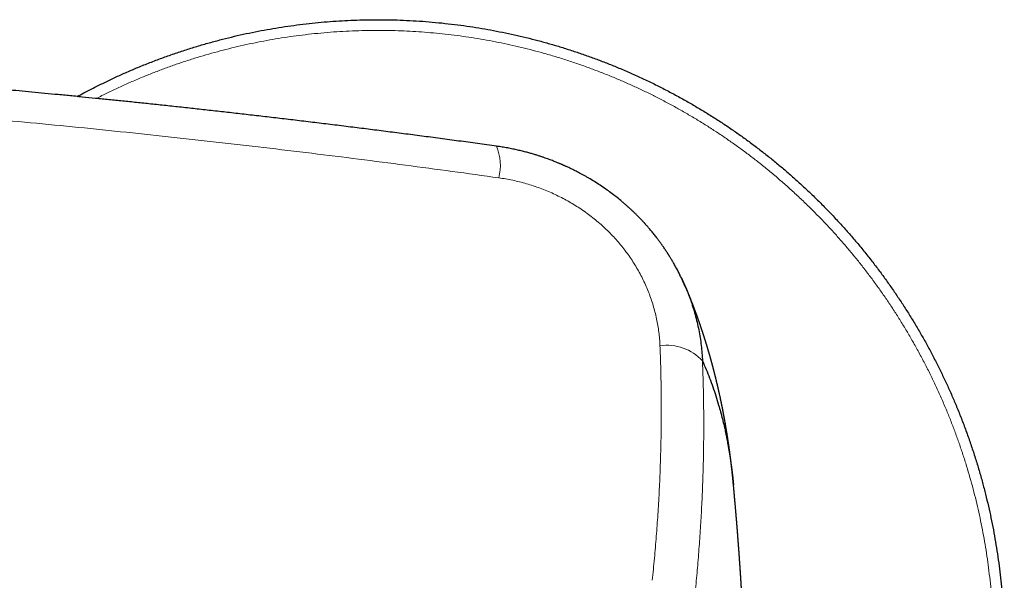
# Model space of a CAD drawing. Header units: millimetres. Extents: x 8 to 1110, y 12 to 672.
# Tile 36 of 61: x 624 to 679, y 625 to 656. Entities that reach past the tile are written whole.
import ezdxf

# ---------------------------------------------------------------- set-up
doc = ezdxf.new("R2010")
doc.units = ezdxf.units.MM

msp = doc.modelspace()

# ---------------------------------------------------------------- linework, layer by layer
at = {"color": 8, "linetype": 'Continuous', "lineweight": 0}
msp.add_line((660.644, 641.468), (660.66, 641.428), dxfattribs=at)
at = {"color": 7, "linetype": 'Continuous', "lineweight": 30}
for p, q in [((660.667, 641.417), (660.662, 641.429)), ((663.371, 630.319), (663.371, 630.317))]:
    msp.add_line(p, q, dxfattribs=at)
at = {"color": 8, "linetype": 'Continuous', "lineweight": 0}
for centre, radius, start, end in [((647.543, 648.146), 2.806, 345.7934, 22.5936), ((659.655, 635.435), 2.676, 42.15, 98.3732)]:
    msp.add_arc(centre, radius, start, end, dxfattribs=at)
at = {"color": 7, "linetype": 'Continuous', "lineweight": 30}
for points, knots in [([(626.715, 651.997), (626.839, 652.064), (627.161, 652.241), (627.684, 652.51), (628.284, 652.807), (628.886, 653.091), (629.493, 653.363), (630.122, 653.63), (630.772, 653.892), (631.444, 654.146), (632.12, 654.386), (632.802, 654.613), (633.488, 654.826), (634.166, 655.02), (634.834, 655.198), (635.492, 655.359), (636.152, 655.508), (636.816, 655.644), (637.482, 655.766), (638.15, 655.876), (638.821, 655.973), (639.493, 656.058), (640.167, 656.129), (640.837, 656.186), (641.505, 656.231), (642.17, 656.262), (642.835, 656.281), (643.518, 656.288), (644.218, 656.281), (644.936, 656.258), (645.654, 656.222), (646.37, 656.17), (647.086, 656.104), (647.786, 656.024), (648.471, 655.933), (649.141, 655.83), (649.808, 655.715), (650.473, 655.586), (651.135, 655.445), (651.795, 655.291), (652.452, 655.124), (653.105, 654.944), (653.754, 654.752), (654.396, 654.548), (655.03, 654.334), (655.656, 654.109), (656.278, 653.872), (656.911, 653.617), (657.556, 653.342), (658.211, 653.047), (658.859, 652.738), (659.502, 652.416), (660.137, 652.081), (660.754, 651.74), (661.352, 651.393), (661.931, 651.042), (662.503, 650.68), (663.069, 650.307), (663.626, 649.922), (664.177, 649.528), (664.719, 649.122), (665.254, 648.706), (665.781, 648.28), (666.296, 647.847), (666.8, 647.406), (667.292, 646.958), (667.775, 646.502), (668.263, 646.023), (668.753, 645.523), (669.245, 644.999), (669.727, 644.466), (670.197, 643.923), (670.656, 643.37), (671.095, 642.819), (671.514, 642.27), (671.915, 641.724), (672.305, 641.17), (672.685, 640.609), (673.053, 640.041), (673.411, 639.465), (673.757, 638.883), (674.092, 638.294), (674.415, 637.699), (674.725, 637.101), (675.022, 636.501), (675.305, 635.899), (675.577, 635.292), (675.845, 634.664), (676.106, 634.014), (676.361, 633.342), (676.601, 632.665), (676.828, 631.983), (677.04, 631.297), (677.235, 630.62), (677.412, 629.952), (677.574, 629.294), (677.722, 628.633), (677.858, 627.969), (677.981, 627.303), (678.091, 626.635), (678.188, 625.965), (678.272, 625.292), (678.343, 624.619), (678.401, 623.948), (678.445, 623.28), (678.477, 622.616), (678.496, 621.951), (678.502, 621.268), (678.495, 620.567), (678.473, 619.849), (678.436, 619.132), (678.385, 618.415), (678.318, 617.7), (678.239, 616.999), (678.147, 616.314), (678.045, 615.645), (677.929, 614.977), (677.801, 614.312), (677.659, 613.65), (677.505, 612.99), (677.338, 612.334), (677.159, 611.681), (676.966, 611.031), (676.763, 610.389), (676.549, 609.755), (676.323, 609.129), (676.086, 608.508), (675.831, 607.874), (675.556, 607.23), (675.261, 606.575), (674.952, 605.926), (674.631, 605.284), (674.296, 604.648), (673.954, 604.032), (673.608, 603.434), (673.257, 602.855), (672.894, 602.282), (672.521, 601.717), (672.137, 601.159), (671.742, 600.609), (671.337, 600.066), (670.921, 599.531), (670.495, 599.005), (670.061, 598.49), (669.62, 597.986), (669.173, 597.494), (668.716, 597.01), (668.238, 596.523), (667.737, 596.032), (667.214, 595.54), (666.681, 595.059), (666.137, 594.589), (665.585, 594.13), (665.033, 593.691), (664.484, 593.271), (663.938, 592.87), (663.385, 592.48), (662.823, 592.101), (662.255, 591.732), (661.68, 591.375), (661.098, 591.029), (660.509, 590.694), (659.914, 590.37), (659.316, 590.06), (658.716, 589.764), (658.114, 589.48), (657.507, 589.208), (656.878, 588.941), (656.228, 588.679), (655.556, 588.425), (654.88, 588.184), (654.198, 587.958), (653.512, 587.745), (652.834, 587.551), (652.166, 587.373), (651.508, 587.212), (650.848, 587.063), (650.184, 586.927), (649.518, 586.804), (648.85, 586.694), (648.179, 586.597), (647.507, 586.513), (646.833, 586.442), (646.163, 586.385), (645.495, 586.34), (644.83, 586.309), (644.165, 586.29), (643.482, 586.283), (642.782, 586.29), (642.064, 586.312), (641.346, 586.349), (640.63, 586.401), (639.914, 586.467), (639.214, 586.547), (638.529, 586.638), (637.859, 586.741), (637.192, 586.856), (636.527, 586.985), (635.865, 587.126), (635.205, 587.28), (634.548, 587.447), (633.895, 587.627), (633.246, 587.819), (632.604, 588.022), (631.97, 588.237), (631.344, 588.462), (630.722, 588.699), (630.089, 588.954), (629.444, 589.229), (628.789, 589.524), (628.141, 589.833), (627.498, 590.155), (626.863, 590.49), (626.246, 590.831), (625.649, 591.178), (625.205, 591.445), (624.958, 591.602), (624.902, 591.637)], [0, 0, 0, 0, 0.002879, 0.007484, 0.012007, 0.016531, 0.021054, 0.025577, 0.030462, 0.035346, 0.040231, 0.045115, 0.05, 0.054884, 0.05949, 0.064095, 0.068701, 0.073306, 0.077912, 0.082517, 0.087123, 0.091728, 0.096334, 0.100939, 0.105462, 0.109985, 0.114509, 0.119032, 0.123916, 0.128801, 0.133686, 0.13857, 0.143455, 0.148339, 0.152945, 0.15755, 0.162156, 0.166761, 0.171367, 0.175972, 0.180578, 0.185183, 0.189788, 0.194394, 0.198917, 0.20344, 0.207964, 0.212487, 0.217371, 0.222256, 0.227141, 0.232025, 0.23691, 0.241794, 0.2464, 0.251005, 0.255611, 0.260216, 0.264822, 0.269427, 0.274032, 0.278638, 0.283243, 0.287849, 0.292372, 0.296895, 0.301418, 0.305942, 0.310826, 0.315711, 0.320595, 0.32548, 0.330365, 0.335249, 0.339855, 0.34446, 0.349066, 0.353671, 0.358276, 0.362882, 0.367487, 0.372093, 0.376698, 0.381304, 0.385827, 0.39035, 0.394873, 0.399397, 0.404281, 0.409166, 0.41405, 0.418935, 0.423819, 0.428704, 0.433309, 0.437915, 0.44252, 0.447126, 0.451731, 0.456337, 0.460942, 0.465548, 0.470153, 0.474759, 0.479282, 0.483805, 0.488328, 0.492852, 0.497736, 0.502621, 0.507505, 0.51239, 0.517274, 0.522159, 0.526764, 0.53137, 0.535975, 0.540581, 0.545186, 0.549792, 0.554397, 0.559003, 0.563608, 0.568214, 0.572737, 0.57726, 0.581783, 0.586306, 0.591191, 0.596076, 0.60096, 0.605845, 0.610729, 0.615614, 0.620219, 0.624825, 0.62943, 0.634036, 0.638641, 0.643247, 0.647852, 0.652458, 0.657063, 0.661668, 0.666192, 0.670715, 0.675238, 0.679761, 0.684646, 0.68953, 0.694415, 0.6993, 0.704184, 0.709069, 0.713674, 0.71828, 0.722885, 0.727491, 0.732096, 0.736701, 0.741307, 0.745912, 0.750518, 0.755123, 0.759647, 0.76417, 0.768693, 0.773216, 0.778101, 0.782985, 0.78787, 0.792754, 0.797639, 0.802524, 0.807129, 0.811735, 0.81634, 0.820945, 0.825551, 0.830156, 0.834762, 0.839367, 0.843973, 0.848578, 0.853101, 0.857625, 0.862148, 0.866671, 0.871556, 0.87644, 0.881325, 0.886209, 0.891094, 0.895979, 0.900584, 0.905189, 0.909795, 0.9144, 0.919006, 0.923611, 0.928217, 0.932822, 0.937428, 0.942033, 0.946556, 0.95108, 0.955603, 0.960126, 0.965011, 0.969895, 0.97478, 0.979664, 0.984549, 0.989433, 0.994039, 0.998644, 1, 1, 1, 1]), ([(650.134, 649.224), (649.78, 649.273), (649.076, 649.37), (648.025, 649.512), (646.987, 649.651), (645.962, 649.787), (644.95, 649.919), (643.95, 650.047), (642.962, 650.172), (641.973, 650.296), (640.981, 650.419), (639.987, 650.54), (639.008, 650.658), (638.042, 650.772), (637.091, 650.883), (636.154, 650.991), (635.23, 651.096), (634.321, 651.198), (633.426, 651.297), (632.545, 651.394), (631.679, 651.487), (630.842, 651.576), (630.035, 651.66), (629.257, 651.741), (628.492, 651.819), (627.739, 651.895), (626.984, 651.97), (626.229, 652.045), (625.472, 652.118), (624.73, 652.189), (624.002, 652.258), (623.288, 652.325), (622.602, 652.388), (621.942, 652.448), (621.309, 652.505), (620.688, 652.56), (620.081, 652.614), (619.486, 652.665), (618.904, 652.715), (618.334, 652.764), (617.778, 652.811), (617.234, 652.856), (616.707, 652.899), (616.195, 652.941), (615.699, 652.981), (615.215, 653.019), (614.731, 653.057), (614.248, 653.095), (613.761, 653.133), (613.278, 653.17), (612.794, 653.206), (612.308, 653.242), (611.598, 653.295), (610.661, 653.363), (609.421, 653.45), (608.096, 653.541), (606.683, 653.635), (605.223, 653.728), (603.715, 653.82), (602.159, 653.911), (600.587, 653.999), (599, 654.084), (597.509, 654.159), (596.116, 654.226), (594.822, 654.286), (593.52, 654.343), (592.347, 654.392), (591.607, 654.421), (591.303, 654.433)], [0, 0, 0, 0, 0.018248, 0.036273, 0.054073, 0.07165, 0.089003, 0.106132, 0.123037, 0.139718, 0.156952, 0.173941, 0.190684, 0.20718, 0.223431, 0.239435, 0.255192, 0.270704, 0.285969, 0.300988, 0.31576, 0.330285, 0.343755, 0.357006, 0.370038, 0.38285, 0.395443, 0.40856, 0.42143, 0.434054, 0.44643, 0.45856, 0.470444, 0.481422, 0.492181, 0.50272, 0.51304, 0.523141, 0.533022, 0.542684, 0.552126, 0.561349, 0.570353, 0.578982, 0.587399, 0.595605, 0.603599, 0.611994, 0.62018, 0.628362, 0.636571, 0.644807, 0.653071, 0.672657, 0.692394, 0.716088, 0.739995, 0.764117, 0.790198, 0.816525, 0.843098, 0.869915, 0.896978, 0.91868, 0.940537, 0.962549, 0.98461, 1, 1, 1, 1]), ([(660.662, 641.429), (660.61, 641.545), (660.505, 641.783), (660.331, 642.138), (660.187, 642.411), (660.083, 642.599), (660.026, 642.699), (659.972, 642.791), (659.923, 642.874), (659.879, 642.948), (659.84, 643.011), (659.807, 643.065), (659.78, 643.109), (659.759, 643.143), (659.741, 643.171), (659.723, 643.2), (659.701, 643.233), (659.677, 643.272), (659.643, 643.324), (659.598, 643.392), (659.542, 643.476), (659.471, 643.581), (659.384, 643.706), (659.281, 643.849), (659.17, 644), (659.068, 644.134), (658.977, 644.25), (658.9, 644.347), (658.821, 644.444), (658.742, 644.54), (658.667, 644.627), (658.602, 644.703), (658.547, 644.766), (658.503, 644.816), (658.469, 644.854), (658.444, 644.882), (658.426, 644.902), (658.41, 644.919), (658.385, 644.947), (658.347, 644.988), (658.293, 645.046), (658.23, 645.114), (658.156, 645.191), (658.072, 645.277), (657.978, 645.372), (657.875, 645.473), (657.766, 645.578), (657.651, 645.687), (657.529, 645.798), (657.403, 645.911), (657.274, 646.023), (657.099, 646.172), (656.876, 646.354), (656.598, 646.568), (656.308, 646.78), (656.005, 646.99), (655.689, 647.195), (655.423, 647.358), (655.212, 647.482), (655.062, 647.566), (654.917, 647.647), (654.778, 647.721), (654.648, 647.789), (654.521, 647.854), (654.398, 647.915), (654.28, 647.973), (654.175, 648.023), (654.087, 648.063), (654.015, 648.096), (653.959, 648.122), (653.909, 648.144), (653.864, 648.164), (653.818, 648.184), (653.767, 648.206), (653.711, 648.23), (653.648, 648.257), (653.579, 648.286), (653.501, 648.318), (653.411, 648.354), (653.308, 648.395), (653.193, 648.439), (653.066, 648.487), (652.928, 648.537), (652.777, 648.59), (652.613, 648.646), (652.435, 648.704), (652.244, 648.763), (652.039, 648.823), (651.817, 648.885), (651.576, 648.947), (651.317, 649.008), (651.043, 649.068), (650.754, 649.125), (650.449, 649.178), (650.241, 649.209), (650.134, 649.224)], [0, 0, 0, 0, 0.027968, 0.057492, 0.087586, 0.096566, 0.105313, 0.113264, 0.120405, 0.126736, 0.132256, 0.136965, 0.140865, 0.143664, 0.145857, 0.148265, 0.151213, 0.154633, 0.158401, 0.165017, 0.172485, 0.180798, 0.192852, 0.205769, 0.219552, 0.234202, 0.242964, 0.252011, 0.261343, 0.270803, 0.279317, 0.286685, 0.292905, 0.297599, 0.301327, 0.304091, 0.30589, 0.307363, 0.309262, 0.314011, 0.31979, 0.326581, 0.334385, 0.343201, 0.353023, 0.363845, 0.374641, 0.386273, 0.398433, 0.410761, 0.423257, 0.435921, 0.460816, 0.486336, 0.512483, 0.539257, 0.566661, 0.594695, 0.60723, 0.61988, 0.63209, 0.643513, 0.654151, 0.664005, 0.674614, 0.684137, 0.692574, 0.699926, 0.705184, 0.709702, 0.713483, 0.716973, 0.720494, 0.724398, 0.729, 0.733833, 0.739252, 0.745284, 0.752273, 0.760327, 0.769448, 0.779147, 0.789817, 0.801456, 0.814065, 0.827643, 0.84219, 0.857706, 0.87419, 0.892498, 0.91187, 0.932305, 0.953804, 0.976368, 1, 1, 1, 1]), ([(663.371, 630.32), (663.37, 630.332), (663.367, 630.355), (663.365, 630.385), (663.362, 630.409), (663.361, 630.428), (663.359, 630.448), (663.356, 630.473), (663.353, 630.501), (663.35, 630.534), (663.347, 630.57), (663.343, 630.607), (663.339, 630.642), (663.336, 630.675), (663.333, 630.708), (663.329, 630.744), (663.325, 630.781), (663.321, 630.821), (663.317, 630.861), (663.313, 630.899), (663.309, 630.935), (663.305, 630.968), (663.302, 631.001), (663.298, 631.036), (663.294, 631.074), (663.29, 631.113), (663.285, 631.154), (663.281, 631.191), (663.277, 631.224), (663.274, 631.255), (663.27, 631.286), (663.266, 631.319), (663.262, 631.354), (663.257, 631.394), (663.252, 631.436), (663.248, 631.476), (663.244, 631.511), (663.24, 631.541), (663.236, 631.572), (663.232, 631.604), (663.228, 631.637), (663.224, 631.669), (663.22, 631.699), (663.217, 631.729), (663.213, 631.757), (663.21, 631.782), (663.207, 631.805), (663.204, 631.826), (663.202, 631.847), (663.199, 631.868), (663.196, 631.89), (663.193, 631.913), (663.19, 631.939), (663.186, 631.968), (663.182, 631.998), (663.178, 632.028), (663.174, 632.059), (663.17, 632.092), (663.165, 632.126), (663.161, 632.159), (663.157, 632.188), (663.153, 632.216), (663.149, 632.242), (663.145, 632.27), (663.141, 632.299), (663.137, 632.327), (663.133, 632.357), (663.129, 632.389), (663.124, 632.424), (663.119, 632.459), (663.113, 632.496), (663.107, 632.538), (663.101, 632.581), (663.095, 632.624), (663.089, 632.664), (663.083, 632.702), (663.078, 632.738), (663.072, 632.775), (663.066, 632.814), (663.061, 632.853), (663.055, 632.89), (663.05, 632.925), (663.045, 632.957), (663.04, 632.987), (663.036, 633.014), (663.032, 633.041), (663.027, 633.067), (663.023, 633.095), (663.018, 633.125), (663.013, 633.158), (663.007, 633.192), (663.002, 633.225), (662.997, 633.256), (662.992, 633.284), (662.988, 633.311), (662.984, 633.336), (662.98, 633.361), (662.976, 633.386), (662.971, 633.413), (662.966, 633.442), (662.961, 633.473), (662.956, 633.504), (662.95, 633.537), (662.944, 633.573), (662.938, 633.611), (662.931, 633.649), (662.924, 633.689), (662.917, 633.732), (662.909, 633.777), (662.901, 633.822), (662.893, 633.864), (662.887, 633.899), (662.882, 633.929), (662.877, 633.955), (662.872, 633.982), (662.867, 634.011), (662.861, 634.043), (662.855, 634.076), (662.849, 634.11), (662.843, 634.14), (662.838, 634.167), (662.834, 634.192), (662.829, 634.215), (662.825, 634.238), (662.82, 634.262), (662.816, 634.287), (662.811, 634.313), (662.805, 634.342), (662.799, 634.373), (662.793, 634.403), (662.788, 634.432), (662.782, 634.463), (662.775, 634.497), (662.768, 634.533), (662.761, 634.569), (662.754, 634.607), (662.746, 634.645), (662.739, 634.681), (662.732, 634.715), (662.725, 634.748), (662.719, 634.779), (662.713, 634.807), (662.708, 634.834), (662.702, 634.862), (662.696, 634.891), (662.69, 634.922), (662.683, 634.956), (662.675, 634.991), (662.668, 635.026), (662.661, 635.058), (662.654, 635.092), (662.646, 635.128), (662.638, 635.168), (662.629, 635.21), (662.619, 635.255), (662.609, 635.302), (662.599, 635.349), (662.589, 635.393), (662.581, 635.429), (662.574, 635.461), (662.568, 635.488), (662.562, 635.517), (662.555, 635.549), (662.547, 635.583), (662.539, 635.618), (662.531, 635.653), (662.524, 635.684), (662.517, 635.716), (662.509, 635.749), (662.501, 635.784), (662.492, 635.821), (662.484, 635.858), (662.475, 635.895), (662.467, 635.931), (662.459, 635.965), (662.451, 635.995), (662.445, 636.02), (662.44, 636.043), (662.435, 636.065), (662.429, 636.087), (662.424, 636.109), (662.418, 636.133), (662.412, 636.159), (662.404, 636.192), (662.395, 636.23), (662.385, 636.271), (662.375, 636.309), (662.367, 636.343), (662.359, 636.375), (662.351, 636.407), (662.343, 636.439), (662.334, 636.474), (662.324, 636.514), (662.313, 636.558), (662.301, 636.603), (662.291, 636.644), (662.281, 636.682), (662.271, 636.72), (662.262, 636.754), (662.254, 636.786), (662.246, 636.817), (662.237, 636.849), (662.229, 636.882), (662.221, 636.913), (662.213, 636.94), (662.207, 636.965), (662.201, 636.988), (662.195, 637.01), (662.189, 637.032), (662.183, 637.054), (662.176, 637.078), (662.169, 637.105), (662.161, 637.136), (662.152, 637.169), (662.142, 637.204), (662.132, 637.241), (662.122, 637.277), (662.113, 637.309), (662.104, 637.341), (662.095, 637.372), (662.086, 637.405), (662.076, 637.439), (662.066, 637.476), (662.056, 637.513), (662.045, 637.549), (662.036, 637.583), (662.027, 637.614), (662.018, 637.643), (662.01, 637.672), (662.002, 637.701), (661.993, 637.732), (661.983, 637.765), (661.972, 637.8), (661.961, 637.839), (661.95, 637.878), (661.938, 637.916), (661.928, 637.951), (661.917, 637.986), (661.906, 638.024), (661.894, 638.063), (661.881, 638.106), (661.867, 638.152), (661.854, 638.196), (661.84, 638.239), (661.827, 638.281), (661.814, 638.325), (661.799, 638.371), (661.786, 638.414), (661.773, 638.455), (661.762, 638.491), (661.751, 638.526), (661.74, 638.557), (661.731, 638.587), (661.721, 638.618), (661.711, 638.65), (661.7, 638.685), (661.687, 638.722), (661.675, 638.76), (661.663, 638.798), (661.651, 638.834), (661.64, 638.867), (661.63, 638.898), (661.62, 638.927), (661.61, 638.957), (661.599, 638.99), (661.587, 639.025), (661.575, 639.063), (661.56, 639.106), (661.544, 639.152), (661.528, 639.199), (661.514, 639.242), (661.5, 639.283), (661.486, 639.323), (661.472, 639.361), (661.459, 639.399), (661.446, 639.437), (661.432, 639.476), (661.419, 639.513), (661.407, 639.549), (661.395, 639.581), (661.384, 639.612), (661.374, 639.641), (661.364, 639.669), (661.353, 639.698), (661.342, 639.729), (661.33, 639.763), (661.317, 639.799), (661.304, 639.835), (661.291, 639.869), (661.28, 639.9), (661.269, 639.929), (661.259, 639.957), (661.25, 639.982), (661.241, 640.005), (661.233, 640.026), (661.224, 640.051), (661.214, 640.079), (661.202, 640.109), (661.189, 640.144), (661.176, 640.179), (661.163, 640.213), (661.152, 640.242), (661.141, 640.27), (661.131, 640.297), (661.119, 640.327), (661.107, 640.36), (661.093, 640.396), (661.078, 640.436), (661.062, 640.477), (661.046, 640.517), (661.031, 640.556), (661.017, 640.592), (661.003, 640.626), (660.99, 640.659), (660.976, 640.693), (660.963, 640.726), (660.95, 640.759), (660.936, 640.793), (660.922, 640.829), (660.908, 640.863), (660.895, 640.896), (660.882, 640.926), (660.871, 640.955), (660.859, 640.982), (660.848, 641.01), (660.837, 641.037), (660.824, 641.069), (660.809, 641.105), (660.792, 641.146), (660.774, 641.188), (660.758, 641.227), (660.743, 641.263), (660.728, 641.297), (660.715, 641.329), (660.702, 641.36), (660.689, 641.389), (660.677, 641.419), (660.663, 641.452), (660.647, 641.487), (660.632, 641.524), (660.616, 641.56), (660.601, 641.593), (660.589, 641.622), (660.577, 641.649), (660.565, 641.676), (660.555, 641.698), (660.548, 641.715), (660.543, 641.728), (660.536, 641.742), (660.529, 641.759), (660.519, 641.781), (660.508, 641.806), (660.5, 641.824), (660.496, 641.833)], [0, 0, 0, 0, 0.002623, 0.004827, 0.006614, 0.008057, 0.00958, 0.011801, 0.014246, 0.016716, 0.02001, 0.023206, 0.026102, 0.02878, 0.031508, 0.034429, 0.037634, 0.040974, 0.04438, 0.047673, 0.050596, 0.053319, 0.05606, 0.058986, 0.062135, 0.065466, 0.068967, 0.072266, 0.074909, 0.077406, 0.079923, 0.082642, 0.085613, 0.088884, 0.092789, 0.096267, 0.098982, 0.101468, 0.103951, 0.106683, 0.109756, 0.112124, 0.114717, 0.117398, 0.119782, 0.121847, 0.123691, 0.125472, 0.127192, 0.128939, 0.130786, 0.132737, 0.13491, 0.13736, 0.140051, 0.142588, 0.144866, 0.14801, 0.150845, 0.153543, 0.156333, 0.158243, 0.160459, 0.162972, 0.165474, 0.167805, 0.169966, 0.173108, 0.175985, 0.178781, 0.181902, 0.185492, 0.189289, 0.192938, 0.196382, 0.199516, 0.202512, 0.205566, 0.208894, 0.212473, 0.215412, 0.218428, 0.221207, 0.223676, 0.22603, 0.228173, 0.230408, 0.23277, 0.2353, 0.238094, 0.241128, 0.243944, 0.246599, 0.248936, 0.251159, 0.253314, 0.25555, 0.257495, 0.259703, 0.262242, 0.265028, 0.267658, 0.270084, 0.273567, 0.27675, 0.279832, 0.283162, 0.286952, 0.290899, 0.294803, 0.298424, 0.301664, 0.303803, 0.305979, 0.308304, 0.310789, 0.313475, 0.316384, 0.319362, 0.32198, 0.324217, 0.326285, 0.328277, 0.330233, 0.332251, 0.334347, 0.336529, 0.339039, 0.341798, 0.344433, 0.346894, 0.349194, 0.352429, 0.355433, 0.358447, 0.361702, 0.365238, 0.36814, 0.37114, 0.374024, 0.376601, 0.378963, 0.381317, 0.383697, 0.386135, 0.388707, 0.391645, 0.394846, 0.397876, 0.40062, 0.403166, 0.406609, 0.409952, 0.413459, 0.417371, 0.42149, 0.42569, 0.429438, 0.432792, 0.435148, 0.437535, 0.439964, 0.442625, 0.445674, 0.448855, 0.451803, 0.454511, 0.457043, 0.460041, 0.462983, 0.466089, 0.469608, 0.472601, 0.475747, 0.478853, 0.481518, 0.483545, 0.485479, 0.487373, 0.489254, 0.491169, 0.493132, 0.49537, 0.497972, 0.501711, 0.505284, 0.508611, 0.511571, 0.514293, 0.516967, 0.519757, 0.522717, 0.525986, 0.530281, 0.534229, 0.537705, 0.540974, 0.544152, 0.54744, 0.549918, 0.552611, 0.555424, 0.55834, 0.561127, 0.563506, 0.565563, 0.56753, 0.569453, 0.571392, 0.573337, 0.575326, 0.577658, 0.580396, 0.583335, 0.586221, 0.589756, 0.592877, 0.595635, 0.598359, 0.601094, 0.603852, 0.606906, 0.610148, 0.613496, 0.616662, 0.619616, 0.622308, 0.624812, 0.627309, 0.629863, 0.632527, 0.635387, 0.638571, 0.641915, 0.645548, 0.648862, 0.651925, 0.654869, 0.658095, 0.66157, 0.665377, 0.66958, 0.673568, 0.67711, 0.680987, 0.684733, 0.688656, 0.693027, 0.696213, 0.699538, 0.702602, 0.705366, 0.707989, 0.710514, 0.713457, 0.71648, 0.719775, 0.723355, 0.726624, 0.729859, 0.732793, 0.735491, 0.738077, 0.740579, 0.743526, 0.746618, 0.749948, 0.753583, 0.758177, 0.762354, 0.766143, 0.76968, 0.773193, 0.776868, 0.779926, 0.783317, 0.786899, 0.790285, 0.793444, 0.796345, 0.799074, 0.801572, 0.804082, 0.806609, 0.809338, 0.812439, 0.815739, 0.81897, 0.822061, 0.824844, 0.827367, 0.829865, 0.832324, 0.834185, 0.836014, 0.838153, 0.840691, 0.843545, 0.846422, 0.849988, 0.853023, 0.855525, 0.857967, 0.860453, 0.862951, 0.865955, 0.869256, 0.872838, 0.876621, 0.88041, 0.883838, 0.887031, 0.890065, 0.893069, 0.896102, 0.899203, 0.902029, 0.905177, 0.908429, 0.911634, 0.914668, 0.917384, 0.919794, 0.922344, 0.924906, 0.927321, 0.929837, 0.933421, 0.937232, 0.941113, 0.944706, 0.947937, 0.951025, 0.954033, 0.956664, 0.959321, 0.962023, 0.964967, 0.968254, 0.971664, 0.975061, 0.97823, 0.980709, 0.983086, 0.985606, 0.988108, 0.989184, 0.990235, 0.991504, 0.993115, 0.995068, 0.997363, 1, 1, 1, 1]), ([(660.66, 641.428), (660.765, 641.174), (660.983, 640.646), (661.239, 639.822), (661.442, 638.966), (661.583, 638.101), (661.621, 637.521), (661.64, 637.231)], [0, 0, 0, 0, 0.188558, 0.391739, 0.594698, 0.797439, 1, 1, 1, 1]), ([(661.64, 637.231), (661.708, 637.074), (661.846, 636.761), (662.038, 636.278), (662.219, 635.786), (662.388, 635.282), (662.532, 634.814), (662.653, 634.384), (662.755, 633.995), (662.842, 633.635), (662.895, 633.398), (662.919, 633.288), (662.922, 633.271), (662.926, 633.255), (662.929, 633.239), (662.933, 633.222), (662.936, 633.206), (662.94, 633.19), (662.945, 633.165), (662.952, 633.133), (662.963, 633.081), (662.975, 633.019), (662.99, 632.945), (663.006, 632.868), (663.021, 632.788), (663.038, 632.701), (663.055, 632.607), (663.074, 632.505), (663.093, 632.399), (663.111, 632.294), (663.129, 632.19), (663.141, 632.116), (663.149, 632.068), (663.152, 632.046), (663.156, 632.022), (663.16, 631.997), (663.165, 631.964), (663.172, 631.923), (663.181, 631.865), (663.191, 631.798), (663.202, 631.722), (663.213, 631.648), (663.223, 631.579), (663.232, 631.512), (663.241, 631.449), (663.249, 631.391), (663.256, 631.336), (663.263, 631.285), (663.269, 631.236), (663.275, 631.189), (663.281, 631.145), (663.286, 631.103), (663.291, 631.064), (663.295, 631.028), (663.299, 630.996), (663.302, 630.967), (663.305, 630.943), (663.307, 630.923), (663.309, 630.908), (663.31, 630.898), (663.311, 630.888), (663.313, 630.873), (663.315, 630.855), (663.317, 630.837), (663.319, 630.82), (663.325, 630.766), (663.335, 630.678), (663.348, 630.556), (663.36, 630.437), (663.367, 630.359), (663.371, 630.32)], [0, 0, 0, 0, 0.07732, 0.15466, 0.23202, 0.309401, 0.386805, 0.443583, 0.500373, 0.557177, 0.599175, 0.601485, 0.603795, 0.606106, 0.608416, 0.610726, 0.613036, 0.615346, 0.617512, 0.623287, 0.62921, 0.639138, 0.649453, 0.660156, 0.671247, 0.682724, 0.696208, 0.710189, 0.724669, 0.739647, 0.75324, 0.767219, 0.769719, 0.772608, 0.776051, 0.779457, 0.782824, 0.789329, 0.795689, 0.806296, 0.816472, 0.826215, 0.835526, 0.844405, 0.852851, 0.860419, 0.867603, 0.874402, 0.880818, 0.886848, 0.892825, 0.898369, 0.903481, 0.90816, 0.912408, 0.916222, 0.919222, 0.921886, 0.924216, 0.924925, 0.9259, 0.928246, 0.930585, 0.932916, 0.93524, 0.937556, 0.953789, 0.969645, 0.985122, 1, 1, 1, 1]), ([(663.863, 623.778), (663.862, 623.791), (663.86, 623.82), (663.858, 623.862), (663.856, 623.902), (663.854, 623.938), (663.852, 623.968), (663.85, 623.995), (663.849, 624.018), (663.848, 624.04), (663.846, 624.066), (663.844, 624.098), (663.842, 624.134), (663.84, 624.173), (663.838, 624.209), (663.836, 624.244), (663.833, 624.278), (663.831, 624.313), (663.829, 624.349), (663.827, 624.385), (663.825, 624.419), (663.823, 624.45), (663.821, 624.479), (663.82, 624.509), (663.817, 624.544), (663.815, 624.583), (663.813, 624.624), (663.81, 624.662), (663.808, 624.695), (663.807, 624.721), (663.805, 624.744), (663.803, 624.77), (663.802, 624.801), (663.799, 624.838), (663.797, 624.875), (663.795, 624.91), (663.793, 624.943), (663.79, 624.976), (663.788, 625.011), (663.786, 625.051), (663.783, 625.096), (663.78, 625.142), (663.777, 625.184), (663.775, 625.217), (663.773, 625.245), (663.772, 625.269), (663.77, 625.291), (663.769, 625.312), (663.767, 625.334), (663.766, 625.36), (663.763, 625.393), (663.761, 625.43), (663.759, 625.466), (663.757, 625.497), (663.755, 625.524), (663.753, 625.552), (663.751, 625.585), (663.748, 625.626), (663.745, 625.672), (663.742, 625.715), (663.739, 625.755), (663.736, 625.798), (663.733, 625.851), (663.729, 625.909), (663.725, 625.964), (663.722, 626.008), (663.719, 626.044), (663.717, 626.077), (663.715, 626.113), (663.712, 626.148), (663.71, 626.179), (663.708, 626.203), (663.707, 626.227), (663.705, 626.255), (663.702, 626.291), (663.699, 626.332), (663.696, 626.381), (663.692, 626.431), (663.689, 626.479), (663.686, 626.519), (663.683, 626.556), (663.681, 626.589), (663.678, 626.623), (663.676, 626.656), (663.673, 626.691), (663.671, 626.723), (663.669, 626.751), (663.667, 626.775), (663.665, 626.8), (663.663, 626.829), (663.661, 626.865), (663.658, 626.904), (663.655, 626.94), (663.652, 626.974), (663.65, 627.007), (663.647, 627.043), (663.644, 627.084), (663.641, 627.13), (663.637, 627.178), (663.634, 627.221), (663.631, 627.257), (663.629, 627.285), (663.627, 627.308), (663.626, 627.328), (663.624, 627.347), (663.623, 627.368), (663.621, 627.394), (663.618, 627.427), (663.615, 627.462), (663.613, 627.493), (663.611, 627.517), (663.609, 627.538), (663.608, 627.559), (663.606, 627.583), (663.603, 627.619), (663.6, 627.664), (663.595, 627.716), (663.592, 627.753), (663.59, 627.779), (663.589, 627.799), (663.587, 627.822), (663.585, 627.85), (663.582, 627.891), (663.578, 627.937), (663.574, 627.986), (663.571, 628.028), (663.568, 628.06), (663.566, 628.086), (663.564, 628.11), (663.562, 628.139), (663.558, 628.177), (663.555, 628.218), (663.552, 628.256), (663.55, 628.287), (663.547, 628.317), (663.544, 628.351), (663.541, 628.389), (663.538, 628.429), (663.535, 628.467), (663.532, 628.501), (663.529, 628.53), (663.527, 628.559), (663.524, 628.593), (663.521, 628.633), (663.517, 628.674), (663.514, 628.711), (663.511, 628.743), (663.509, 628.771), (663.507, 628.795), (663.505, 628.817), (663.503, 628.837), (663.502, 628.86), (663.498, 628.9), (663.494, 628.951), (663.489, 629.007), (663.484, 629.058), (663.48, 629.112), (663.475, 629.172), (663.47, 629.229), (663.463, 629.3), (663.457, 629.374), (663.449, 629.46), (663.442, 629.542), (663.434, 629.629), (663.426, 629.717), (663.42, 629.785), (663.416, 629.831), (663.414, 629.853), (663.412, 629.874), (663.41, 629.898), (663.407, 629.927), (663.404, 629.962), (663.4, 630), (663.397, 630.04), (663.393, 630.076), (663.39, 630.111), (663.387, 630.141), (663.385, 630.167), (663.381, 630.208), (663.377, 630.258), (663.373, 630.3), (663.371, 630.317)], [0, 0, 0, 0, 0.006111, 0.013044, 0.01967, 0.025047, 0.029657, 0.033815, 0.03752, 0.040449, 0.044411, 0.04947, 0.055542, 0.061257, 0.067225, 0.072435, 0.07768, 0.083315, 0.088571, 0.094515, 0.099968, 0.104476, 0.108933, 0.113318, 0.118731, 0.125066, 0.13144, 0.13761, 0.143038, 0.146666, 0.149814, 0.153653, 0.158568, 0.164557, 0.170703, 0.175798, 0.180932, 0.18592, 0.191116, 0.197178, 0.204293, 0.211981, 0.218813, 0.223515, 0.227651, 0.231416, 0.234856, 0.237971, 0.241051, 0.245106, 0.250222, 0.256324, 0.261996, 0.266697, 0.270671, 0.274842, 0.279298, 0.286044, 0.293638, 0.300697, 0.306142, 0.312132, 0.320594, 0.330391, 0.338808, 0.346292, 0.350464, 0.355511, 0.361469, 0.367177, 0.371817, 0.375388, 0.378281, 0.382938, 0.388395, 0.394747, 0.402165, 0.410606, 0.418172, 0.424128, 0.429137, 0.434892, 0.439589, 0.444695, 0.4502, 0.455343, 0.459655, 0.463136, 0.466317, 0.470864, 0.476561, 0.482973, 0.488602, 0.493356, 0.498466, 0.503694, 0.509767, 0.517189, 0.525082, 0.531723, 0.537068, 0.541448, 0.544647, 0.547631, 0.550399, 0.553312, 0.557341, 0.562541, 0.568436, 0.573025, 0.576718, 0.579605, 0.582703, 0.58629, 0.590365, 0.59912, 0.607134, 0.613793, 0.616401, 0.619058, 0.622558, 0.626926, 0.632161, 0.640907, 0.648325, 0.654483, 0.659714, 0.663197, 0.666392, 0.670691, 0.676297, 0.683654, 0.689357, 0.693471, 0.697881, 0.703094, 0.708922, 0.715215, 0.721281, 0.726369, 0.730478, 0.734369, 0.739576, 0.746095, 0.752803, 0.758144, 0.762874, 0.767074, 0.770828, 0.774136, 0.776999, 0.780171, 0.784344, 0.795165, 0.803232, 0.809726, 0.818313, 0.827803, 0.836804, 0.84433, 0.859644, 0.870392, 0.883456, 0.89684, 0.909542, 0.923365, 0.927247, 0.93054, 0.9333, 0.936668, 0.941093, 0.946576, 0.952685, 0.95821, 0.964229, 0.969342, 0.973774, 0.977532, 0.98119, 0.99227, 1, 1, 1, 1])]:
    msp.add_open_spline(points, degree=3, knots=knots, dxfattribs=at)
at = {"color": 8, "linetype": 'Continuous', "lineweight": 0}
for points, knots in [([(625.88, 591.74), (625.988, 591.676), (626.286, 591.497), (626.782, 591.217), (627.367, 590.898), (627.954, 590.594), (628.544, 590.302), (629.136, 590.024), (629.732, 589.756), (630.35, 589.493), (630.989, 589.236), (631.65, 588.986), (632.315, 588.75), (632.985, 588.527), (633.66, 588.318), (634.325, 588.127), (634.982, 587.953), (635.628, 587.794), (636.278, 587.648), (636.93, 587.514), (637.585, 587.394), (638.242, 587.286), (638.901, 587.19), (639.561, 587.108), (640.224, 587.038), (640.883, 586.981), (641.539, 586.937), (642.193, 586.906), (642.846, 586.888), (643.517, 586.881), (644.206, 586.888), (644.912, 586.91), (645.617, 586.946), (646.321, 586.997), (647.025, 587.062), (647.713, 587.14), (648.386, 587.23), (649.044, 587.331), (649.7, 587.445), (650.354, 587.571), (651.005, 587.71), (651.653, 587.861), (652.299, 588.025), (652.941, 588.202), (653.579, 588.391), (654.21, 588.591), (654.833, 588.802), (655.448, 589.023), (656.059, 589.256), (656.682, 589.507), (657.316, 589.777), (657.959, 590.067), (658.597, 590.37), (659.228, 590.687), (659.853, 591.016), (660.459, 591.351), (661.047, 591.692), (661.616, 592.037), (662.179, 592.393), (662.734, 592.76), (663.283, 593.138), (663.824, 593.526), (664.357, 593.924), (664.882, 594.333), (665.4, 594.752), (665.906, 595.178), (666.401, 595.611), (666.885, 596.051), (667.361, 596.5), (667.84, 596.97), (668.322, 597.462), (668.805, 597.977), (669.278, 598.501), (669.741, 599.035), (670.192, 599.578), (670.623, 600.12), (671.036, 600.66), (671.43, 601.196), (671.813, 601.741), (672.186, 602.292), (672.548, 602.851), (672.9, 603.416), (673.24, 603.989), (673.569, 604.567), (673.887, 605.152), (674.192, 605.74), (674.483, 606.33), (674.762, 606.921), (675.029, 607.518), (675.292, 608.136), (675.549, 608.775), (675.799, 609.435), (676.035, 610.1), (676.258, 610.77), (676.467, 611.445), (676.658, 612.111), (676.833, 612.767), (676.991, 613.414), (677.138, 614.063), (677.271, 614.716), (677.392, 615.37), (677.5, 616.027), (677.595, 616.686), (677.678, 617.347), (677.748, 618.009), (677.804, 618.668), (677.848, 619.325), (677.879, 619.978), (677.898, 620.632), (677.904, 621.303), (677.897, 621.992), (677.875, 622.697), (677.839, 623.403), (677.788, 624.107), (677.723, 624.81), (677.645, 625.498), (677.555, 626.172), (677.454, 626.83), (677.341, 627.486), (677.214, 628.139), (677.076, 628.79), (676.924, 629.439), (676.76, 630.084), (676.583, 630.726), (676.395, 631.364), (676.195, 631.995), (675.984, 632.618), (675.763, 633.234), (675.53, 633.845), (675.279, 634.467), (675.009, 635.101), (674.718, 635.745), (674.415, 636.382), (674.099, 637.014), (673.769, 637.638), (673.434, 638.244), (673.093, 638.832), (672.748, 639.401), (672.392, 639.964), (672.025, 640.52), (671.648, 641.068), (671.26, 641.609), (670.861, 642.142), (670.452, 642.668), (670.034, 643.185), (669.607, 643.692), (669.174, 644.187), (668.734, 644.671), (668.285, 645.146), (667.815, 645.625), (667.323, 646.107), (666.809, 646.591), (666.284, 647.064), (665.751, 647.526), (665.207, 647.977), (664.665, 648.409), (664.126, 648.821), (663.589, 649.215), (663.045, 649.599), (662.493, 649.972), (661.935, 650.334), (661.369, 650.685), (660.797, 651.025), (660.218, 651.354), (659.633, 651.672), (659.046, 651.977), (658.456, 652.269), (657.864, 652.547), (657.268, 652.815), (656.65, 653.077), (656.011, 653.334), (655.35, 653.584), (654.685, 653.821), (654.015, 654.044), (653.34, 654.252), (652.675, 654.444), (652.018, 654.618), (651.372, 654.777), (650.722, 654.923), (650.07, 655.056), (649.415, 655.177), (648.758, 655.285), (648.099, 655.381), (647.439, 655.463), (646.776, 655.533), (646.117, 655.59), (645.461, 655.634), (644.807, 655.665), (644.154, 655.683), (643.483, 655.69), (642.794, 655.683), (642.088, 655.661), (641.383, 655.625), (640.679, 655.574), (639.975, 655.509), (639.287, 655.431), (638.614, 655.341), (637.956, 655.24), (637.3, 655.126), (636.646, 655), (635.995, 654.861), (635.347, 654.709), (634.701, 654.545), (634.059, 654.369), (633.421, 654.18), (632.79, 653.98), (632.167, 653.769), (631.552, 653.548), (630.941, 653.315), (630.318, 653.064), (629.684, 652.794), (629.041, 652.504), (628.408, 652.204), (627.993, 651.994), (627.789, 651.89)], [0, 0, 0, 0, 0.002638, 0.007297, 0.011956, 0.016615, 0.021191, 0.025767, 0.030343, 0.034919, 0.03986, 0.044802, 0.049743, 0.054685, 0.059626, 0.064568, 0.069227, 0.073886, 0.078545, 0.083204, 0.087863, 0.092522, 0.097182, 0.101841, 0.1065, 0.111159, 0.115735, 0.120311, 0.124887, 0.129463, 0.134404, 0.139346, 0.144287, 0.149229, 0.15417, 0.159112, 0.163771, 0.16843, 0.173089, 0.177748, 0.182407, 0.187066, 0.191725, 0.196385, 0.201044, 0.205703, 0.210279, 0.214855, 0.219431, 0.224007, 0.228948, 0.23389, 0.238831, 0.243772, 0.248714, 0.253655, 0.258315, 0.262974, 0.267633, 0.272292, 0.276951, 0.28161, 0.286269, 0.290928, 0.295588, 0.300247, 0.304823, 0.309399, 0.313974, 0.31855, 0.323492, 0.328433, 0.333375, 0.338316, 0.343258, 0.348199, 0.352858, 0.357518, 0.362177, 0.366836, 0.371495, 0.376154, 0.380813, 0.385472, 0.390131, 0.394791, 0.399367, 0.403942, 0.408518, 0.413094, 0.418036, 0.422977, 0.427919, 0.43286, 0.437802, 0.442743, 0.447402, 0.452061, 0.456721, 0.46138, 0.466039, 0.470698, 0.475357, 0.480016, 0.484675, 0.489334, 0.49391, 0.498486, 0.503062, 0.507638, 0.51258, 0.517521, 0.522463, 0.527404, 0.532346, 0.537287, 0.541946, 0.546605, 0.551265, 0.555924, 0.560583, 0.565242, 0.569901, 0.57456, 0.579219, 0.583878, 0.588454, 0.59303, 0.597606, 0.602182, 0.607124, 0.612065, 0.617007, 0.621948, 0.62689, 0.631831, 0.63649, 0.641149, 0.645808, 0.650468, 0.655127, 0.659786, 0.664445, 0.669104, 0.673763, 0.678422, 0.682998, 0.687574, 0.69215, 0.696726, 0.701667, 0.706609, 0.71155, 0.716492, 0.721433, 0.726375, 0.731034, 0.735693, 0.740352, 0.745011, 0.749671, 0.75433, 0.758989, 0.763648, 0.768307, 0.772966, 0.777542, 0.782118, 0.786694, 0.79127, 0.796211, 0.801153, 0.806094, 0.811036, 0.815977, 0.820919, 0.825578, 0.830237, 0.834896, 0.839555, 0.844214, 0.848874, 0.853533, 0.858192, 0.862851, 0.86751, 0.872086, 0.876662, 0.881238, 0.885814, 0.890755, 0.895697, 0.900638, 0.90558, 0.910521, 0.915463, 0.920122, 0.924781, 0.92944, 0.934099, 0.938758, 0.943417, 0.948077, 0.952736, 0.957395, 0.962054, 0.96663, 0.971206, 0.975782, 0.980358, 0.985299, 0.990241, 0.995182, 1, 1, 1, 1]), ([(595.858, 652.546), (596.676, 652.506), (598.312, 652.427), (600.766, 652.295), (603.218, 652.154), (605.669, 652.002), (608.119, 651.841), (610.568, 651.669), (613.097, 651.481), (615.705, 651.275), (618.394, 651.052), (621.08, 650.816), (623.764, 650.568), (626.446, 650.308), (629.125, 650.036), (631.802, 649.752), (634.475, 649.456), (637.146, 649.148), (639.798, 648.83), (642.432, 648.503), (645.046, 648.166), (647.657, 647.819), (649.395, 647.578), (650.263, 647.458)], [0, 0, 0, 0, 0.044804, 0.089609, 0.134416, 0.179224, 0.224033, 0.268843, 0.313652, 0.362943, 0.412232, 0.461521, 0.510808, 0.560094, 0.609377, 0.658657, 0.707935, 0.757209, 0.80648, 0.854866, 0.903249, 0.951627, 1, 1, 1, 1]), ([(659.266, 638.083), (659.259, 638.209), (659.246, 638.461), (659.205, 638.839), (659.149, 639.216), (659.077, 639.593), (658.99, 639.964), (658.888, 640.33), (658.772, 640.689), (658.641, 641.045), (658.495, 641.399), (658.333, 641.75), (658.156, 642.097), (657.965, 642.437), (657.76, 642.771), (657.542, 643.096), (657.311, 643.412), (657.069, 643.717), (656.815, 644.012), (656.548, 644.3), (656.267, 644.579), (655.974, 644.85), (655.669, 645.109), (655.353, 645.357), (655.03, 645.591), (654.702, 645.812), (654.368, 646.019), (654.025, 646.214), (653.673, 646.398), (653.313, 646.571), (652.945, 646.731), (652.571, 646.877), (652.191, 647.01), (651.809, 647.129), (651.425, 647.233), (651.04, 647.322), (650.653, 647.399), (650.393, 647.438), (650.263, 647.458)], [0, 0, 0, 0, 0.028087, 0.056159, 0.084264, 0.112447, 0.140592, 0.168081, 0.195545, 0.223028, 0.250573, 0.278632, 0.306599, 0.33452, 0.362442, 0.390541, 0.41816, 0.445686, 0.473166, 0.500647, 0.528598, 0.556538, 0.584518, 0.612586, 0.64057, 0.667881, 0.695203, 0.72258, 0.750054, 0.777955, 0.805821, 0.833697, 0.861627, 0.889702, 0.917288, 0.944839, 0.972395, 1, 1, 1, 1]), ([(658.834, 624.986), (658.875, 625.395), (658.959, 626.214), (659.062, 627.441), (659.151, 628.667), (659.222, 629.892), (659.277, 631.116), (659.314, 632.315), (659.335, 633.49), (659.34, 634.641), (659.331, 635.79), (659.308, 636.937), (659.28, 637.701), (659.266, 638.083)], [0, 0, 0, 0, 0.093409, 0.186776, 0.280108, 0.373416, 0.46671, 0.559998, 0.647958, 0.735931, 0.823923, 0.911944, 1, 1, 1, 1]), ([(661.64, 637.231), (661.652, 636.878), (661.678, 636.173), (661.701, 635.113), (661.712, 634.052), (661.71, 632.99), (661.696, 631.927), (661.669, 630.863), (661.629, 629.763), (661.573, 628.626), (661.5, 627.452), (661.412, 626.278), (661.31, 625.103), (661.229, 624.319), (661.188, 623.927)], [0, 0, 0, 0, 0.080051, 0.160071, 0.240067, 0.320044, 0.40001, 0.479969, 0.55993, 0.647894, 0.735875, 0.823881, 0.91192, 1, 1, 1, 1])]:
    msp.add_open_spline(points, degree=3, knots=knots, dxfattribs=at)

doc.saveas('drawing.dxf')
